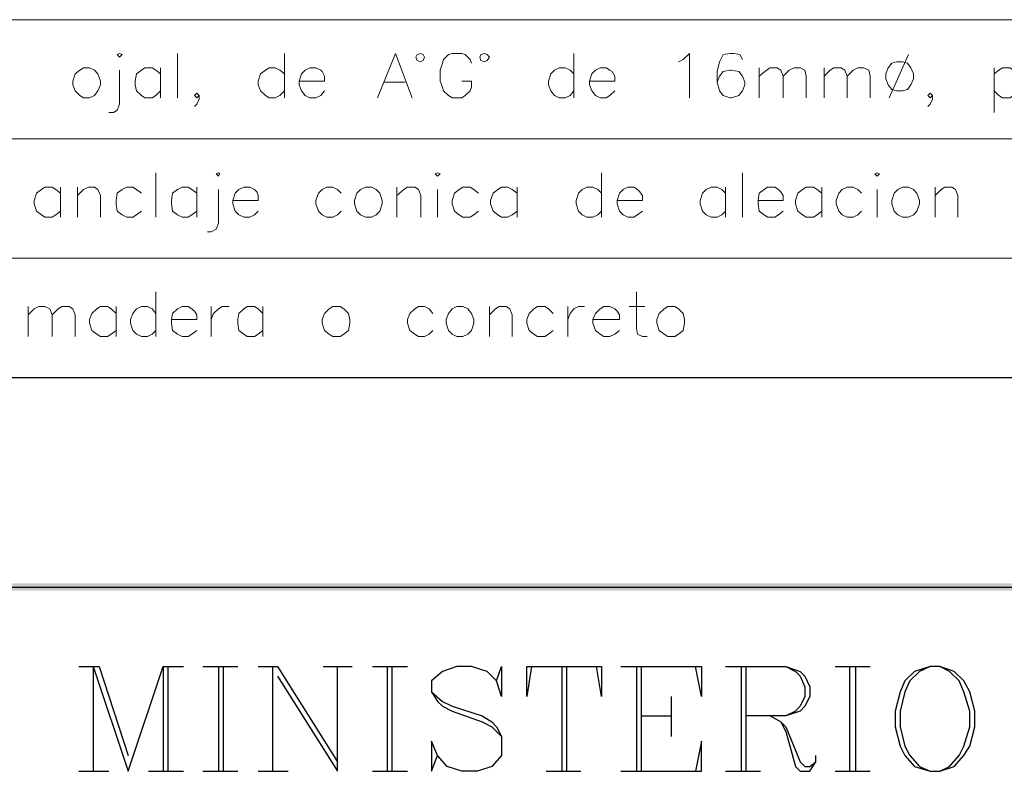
# Model space of a CAD drawing. Header units: millimetres. Extents: x 8 to 202, y 3 to 294.
# Tile 3 of 19: x 61 to 96, y 28 to 55. Entities that reach past the tile are written whole.
import ezdxf

# ---------------------------------------------------------------- set-up
doc = ezdxf.new("R2010")
doc.units = ezdxf.units.MM
doc.layers.add('DGE_CONTORNOS', color=7, linetype='Continuous', lineweight=0)
doc.layers.add('DGE_RELLENO', color=7, linetype='Continuous', lineweight=0)

msp = doc.modelspace()

# ---------------------------------------------------------------- hatches: boundary and pattern name
at = {"layer": 'DGE_RELLENO', "true_color": 0x000000}
for points in [[(23.4527, 34.8263), (23.7067, 34.5723), (201.9723, 34.8263)], [(23.7067, 34.5723), (201.9723, 34.8263), (201.8453, 34.5723)]]:
    msp.add_hatch(color=7, dxfattribs=at).paths.add_polyline_path(points, flags=0)

# ---------------------------------------------------------------- linework, layer by layer
at = {"layer": 'DGE_CONTORNOS', "lineweight": 5}
for points in [[(23.5797, 54.6384), (201.9723, 54.6384)], [(23.5797, 50.4474), (201.9723, 50.4474)], [(23.5797, 46.2564), (201.9723, 46.2564)]]:
    msp.add_lwpolyline(points, dxfattribs=at)
at = {"layer": 'DGE_CONTORNOS', "lineweight": 13}
for points in [[(64.4737, 53.4107), (64.5583, 53.453), (64.643, 53.4107), (64.5583, 53.326), (64.4737, 53.4107)], [(66.5903, 53.453), (66.5903, 51.8867)], [(70.358, 53.453), (70.358, 51.8867)], [(73.6177, 51.8867), (74.2527, 53.453), (74.8453, 51.8867)], [(75.2687, 53.326), (75.2263, 53.4107), (75.1417, 53.453), (75.0147, 53.4107), (74.9723, 53.326), (75.0147, 53.199), (75.1417, 53.1567), (75.2263, 53.199), (75.2687, 53.326)], [(76.9197, 53.1144), (76.8773, 53.2414), (76.708, 53.4107), (76.581, 53.453), (76.2423, 53.453), (76.1153, 53.4107), (75.946, 53.2414), (75.9037, 53.1144), (75.819, 52.8604), (75.819, 52.4794), (75.9037, 52.2677), (75.946, 52.1407), (76.1153, 51.9714), (76.2423, 51.8867), (76.581, 51.8867), (76.708, 51.9714), (76.8773, 52.1407), (76.9197, 52.2677), (76.9197, 52.4794), (76.581, 52.4794)], [(77.5547, 53.326), (77.47, 53.4107), (77.3853, 53.453), (77.2583, 53.4107), (77.216, 53.326), (77.2583, 53.199), (77.3853, 53.1567), (77.47, 53.199), (77.5547, 53.326)], [(80.518, 53.453), (80.518, 51.8867)], [(84.201, 53.1567), (84.3703, 53.2414), (84.582, 53.453), (84.582, 51.8867)], [(86.4447, 53.2414), (86.36, 53.4107), (86.1483, 53.453), (86.0213, 53.453), (85.7673, 53.4107), (85.6403, 53.1567), (85.5557, 52.818), (85.5557, 52.437), (85.6403, 52.1407), (85.7673, 51.9714), (86.0213, 51.8867), (86.0637, 51.8867), (86.3177, 51.9714), (86.4447, 52.1407), (86.5293, 52.3524), (86.5293, 52.437), (86.4447, 52.6487), (86.3177, 52.818), (86.0637, 52.8604), (86.0213, 52.8604), (85.7673, 52.818), (85.6403, 52.6487), (85.5557, 52.437)], [(92.2867, 53.4107), (91.6093, 51.8867)], [(91.8633, 53.1567), (91.694, 53.1144), (91.567, 52.945), (91.4823, 52.7334), (91.4823, 52.564), (91.567, 52.3524), (91.694, 52.183), (91.8633, 52.1407), (92.075, 52.1407), (92.2443, 52.183), (92.3713, 52.3524), (92.456, 52.564), (92.456, 52.7334), (92.3713, 52.945), (92.2443, 53.1144), (92.075, 53.1567), (91.8633, 53.1567)], [(63.2883, 52.945), (63.1613, 52.8604), (62.992, 52.7334), (62.9073, 52.4794), (62.9073, 52.3524), (62.992, 52.1407), (63.1613, 51.9714), (63.2883, 51.8867), (63.5, 51.8867), (63.6693, 51.9714), (63.7963, 52.1407), (63.881, 52.3524), (63.881, 52.4794), (63.7963, 52.7334), (63.6693, 52.8604), (63.5, 52.945), (63.2883, 52.945)], [(64.5583, 52.8604), (64.5583, 51.675), (64.4737, 51.4634), (64.3467, 51.3787), (64.1773, 51.3787)], [(65.9977, 52.7334), (65.8283, 52.8604), (65.7013, 52.945), (65.4473, 52.945), (65.3203, 52.8604), (65.151, 52.7334), (65.1087, 52.4794), (65.1087, 52.3524), (65.151, 52.1407), (65.3203, 51.9714), (65.4473, 51.8867), (65.7013, 51.8867), (65.8283, 51.9714), (65.9977, 52.1407)], [(65.9977, 52.945), (65.9977, 51.8867)], [(70.358, 52.7334), (70.1887, 52.8604), (70.0193, 52.945), (69.8077, 52.945), (69.6807, 52.8604), (69.5113, 52.7334), (69.4267, 52.4794), (69.4267, 52.3524), (69.5113, 52.1407), (69.6807, 51.9714), (69.8077, 51.8867), (70.0193, 51.8867), (70.1887, 51.9714), (70.358, 52.1407)], [(70.866, 52.4794), (71.755, 52.4794), (71.755, 52.6487), (71.6703, 52.818), (71.628, 52.8604), (71.4587, 52.945), (71.247, 52.945), (71.0777, 52.8604), (70.9507, 52.7334), (70.866, 52.4794), (70.866, 52.3524), (70.9507, 52.1407), (71.0777, 51.9714), (71.247, 51.8867), (71.4587, 51.8867), (71.628, 51.9714), (71.755, 52.1407)], [(80.518, 52.7334), (80.391, 52.8604), (80.2217, 52.945), (80.01, 52.945), (79.8407, 52.8604), (79.7137, 52.7334), (79.629, 52.4794), (79.629, 52.3524), (79.7137, 52.1407), (79.8407, 51.9714), (80.01, 51.8867), (80.2217, 51.8867), (80.391, 51.9714), (80.518, 52.1407)], [(81.0683, 52.4794), (81.9573, 52.4794), (81.9573, 52.6487), (81.8727, 52.818), (81.788, 52.8604), (81.661, 52.945), (81.4493, 52.945), (81.28, 52.8604), (81.153, 52.7334), (81.0683, 52.4794), (81.0683, 52.3524), (81.153, 52.1407), (81.28, 51.9714), (81.4493, 51.8867), (81.661, 51.8867), (81.788, 51.9714), (81.9573, 52.1407)], [(87.0373, 52.945), (87.0373, 51.8867)], [(87.0373, 52.6487), (87.2913, 52.8604), (87.4183, 52.945), (87.6723, 52.945), (87.7993, 52.8604), (87.884, 52.6487), (87.884, 51.8867)], [(87.884, 52.6487), (88.0957, 52.8604), (88.265, 52.945), (88.4767, 52.945), (88.646, 52.8604), (88.6883, 52.6487), (88.6883, 51.8867)], [(89.3233, 52.945), (89.3233, 51.8867)], [(89.3233, 52.6487), (89.535, 52.8604), (89.662, 52.945), (89.916, 52.945), (90.043, 52.8604), (90.1277, 52.6487), (90.1277, 51.8867)], [(90.1277, 52.6487), (90.3393, 52.8604), (90.5087, 52.945), (90.7203, 52.945), (90.8897, 52.8604), (90.932, 52.6487), (90.932, 51.8867)], [(95.2923, 52.945), (95.2923, 51.3787)], [(95.2923, 52.7334), (95.4617, 52.8604), (95.5887, 52.945), (95.8427, 52.945), (95.9697, 52.8604), (96.139, 52.7334), (96.1813, 52.4794), (96.1813, 52.3524), (96.139, 52.1407), (95.9697, 51.9714), (95.8427, 51.8867), (95.5887, 51.8867), (95.4617, 51.9714), (95.2923, 52.1407)], [(73.8717, 52.437), (74.5913, 52.437)], [(67.3523, 51.9714), (67.2677, 52.056), (67.183, 51.9714), (67.2677, 51.8867), (67.3523, 51.9714), (67.3523, 51.8444), (67.2677, 51.675), (67.183, 51.5904)], [(93.1333, 51.9714), (93.0487, 52.056), (92.964, 51.9714), (93.0487, 51.8867), (93.1333, 51.9714), (93.1333, 51.8444), (93.0487, 51.675), (92.964, 51.5904)], [(65.8283, 49.262), (65.8283, 47.6957)], [(67.945, 49.2197), (68.0297, 49.262), (68.072, 49.2197), (68.0297, 49.135), (67.945, 49.2197)], [(75.6497, 49.2197), (75.7343, 49.262), (75.819, 49.2197), (75.7343, 49.135), (75.6497, 49.2197)], [(81.4917, 49.262), (81.4917, 47.6957)], [(86.4447, 49.262), (86.4447, 47.6957)], [(91.1013, 49.2197), (91.186, 49.262), (91.2707, 49.2197), (91.186, 49.135), (91.1013, 49.2197)], [(62.484, 48.5424), (62.3147, 48.6694), (62.1877, 48.754), (61.9337, 48.754), (61.8067, 48.6694), (61.6373, 48.5424), (61.5527, 48.2884), (61.5527, 48.1614), (61.6373, 47.9074), (61.8067, 47.7804), (61.9337, 47.6957), (62.1877, 47.6957), (62.3147, 47.7804), (62.484, 47.9074)], [(62.484, 48.754), (62.484, 47.6957)], [(63.0767, 48.754), (63.0767, 47.6957)], [(63.0767, 48.4577), (63.2883, 48.6694), (63.4577, 48.754), (63.6693, 48.754), (63.7963, 48.6694), (63.881, 48.4577), (63.881, 47.6957)], [(65.3203, 48.5424), (65.151, 48.6694), (65.024, 48.754), (64.8123, 48.754), (64.643, 48.6694), (64.4737, 48.5424), (64.4313, 48.2884), (64.4313, 48.1614), (64.4737, 47.9074), (64.643, 47.7804), (64.8123, 47.6957), (65.024, 47.6957), (65.151, 47.7804), (65.3203, 47.9074)], [(67.2677, 48.5424), (67.0983, 48.6694), (66.9713, 48.754), (66.7597, 48.754), (66.5903, 48.6694), (66.421, 48.5424), (66.3787, 48.2884), (66.3787, 48.1614), (66.421, 47.9074), (66.5903, 47.7804), (66.7597, 47.6957), (66.9713, 47.6957), (67.0983, 47.7804), (67.2677, 47.9074)], [(67.2677, 48.754), (67.2677, 47.6957)], [(68.0297, 48.6694), (68.0297, 47.484), (67.945, 47.2724), (67.7757, 47.1877), (67.6487, 47.1877)], [(68.5377, 48.2884), (69.4267, 48.2884), (69.4267, 48.4577), (69.3843, 48.5847), (69.2997, 48.6694), (69.1303, 48.754), (68.9187, 48.754), (68.7493, 48.6694), (68.6223, 48.5424), (68.5377, 48.2884), (68.5377, 48.1614), (68.6223, 47.9074), (68.7493, 47.7804), (68.9187, 47.6957), (69.1303, 47.6957), (69.2997, 47.7804), (69.4267, 47.9074)], [(72.3477, 48.5424), (72.2207, 48.6694), (72.0513, 48.754), (71.8397, 48.754), (71.6703, 48.6694), (71.5433, 48.5424), (71.4587, 48.2884), (71.4587, 48.1614), (71.5433, 47.9074), (71.6703, 47.7804), (71.8397, 47.6957), (72.0513, 47.6957), (72.2207, 47.7804), (72.3477, 47.9074)], [(73.1943, 48.754), (73.025, 48.6694), (72.898, 48.5424), (72.8133, 48.2884), (72.8133, 48.1614), (72.898, 47.9074), (73.025, 47.7804), (73.1943, 47.6957), (73.406, 47.6957), (73.5753, 47.7804), (73.7023, 47.9074), (73.787, 48.1614), (73.787, 48.2884), (73.7023, 48.5424), (73.5753, 48.6694), (73.406, 48.754), (73.1943, 48.754)], [(74.295, 48.754), (74.295, 47.6957)], [(74.295, 48.4577), (74.549, 48.6694), (74.676, 48.754), (74.93, 48.754), (75.057, 48.6694), (75.1417, 48.4577), (75.1417, 47.6957)], [(75.7343, 48.6694), (75.7343, 47.6957)], [(77.1737, 48.5424), (77.0043, 48.6694), (76.8773, 48.754), (76.6233, 48.754), (76.4963, 48.6694), (76.327, 48.5424), (76.2423, 48.2884), (76.2423, 48.1614), (76.327, 47.9074), (76.4963, 47.7804), (76.6233, 47.6957), (76.8773, 47.6957), (77.0043, 47.7804), (77.1737, 47.9074)], [(78.5283, 48.5424), (78.359, 48.6694), (78.1897, 48.754), (77.978, 48.754), (77.851, 48.6694), (77.6817, 48.5424), (77.597, 48.2884), (77.597, 48.1614), (77.6817, 47.9074), (77.851, 47.7804), (77.978, 47.6957), (78.1897, 47.6957), (78.359, 47.7804), (78.5283, 47.9074)], [(78.5283, 48.754), (78.5283, 47.6957)], [(81.4917, 48.5424), (81.3647, 48.6694), (81.1953, 48.754), (80.9837, 48.754), (80.8143, 48.6694), (80.6873, 48.5424), (80.6027, 48.2884), (80.6027, 48.1614), (80.6873, 47.9074), (80.8143, 47.7804), (80.9837, 47.6957), (81.1953, 47.6957), (81.3647, 47.7804), (81.4917, 47.9074)], [(82.042, 48.2884), (82.931, 48.2884), (82.931, 48.4577), (82.8463, 48.5847), (82.7617, 48.6694), (82.6347, 48.754), (82.423, 48.754), (82.2537, 48.6694), (82.1267, 48.5424), (82.042, 48.2884), (82.042, 48.1614), (82.1267, 47.9074), (82.2537, 47.7804), (82.423, 47.6957), (82.6347, 47.6957), (82.7617, 47.7804), (82.931, 47.9074)], [(85.852, 48.5424), (85.725, 48.6694), (85.5557, 48.754), (85.344, 48.754), (85.1747, 48.6694), (85.0477, 48.5424), (84.963, 48.2884), (84.963, 48.1614), (85.0477, 47.9074), (85.1747, 47.7804), (85.344, 47.6957), (85.5557, 47.6957), (85.725, 47.7804), (85.852, 47.9074)], [(85.852, 48.754), (85.852, 47.6957)], [(86.995, 48.2884), (87.884, 48.2884), (87.884, 48.4577), (87.7993, 48.5847), (87.7147, 48.6694), (87.5877, 48.754), (87.3337, 48.754), (87.2067, 48.6694), (87.0373, 48.5424), (86.995, 48.2884), (86.995, 48.1614), (87.0373, 47.9074), (87.2067, 47.7804), (87.3337, 47.6957), (87.5877, 47.6957), (87.7147, 47.7804), (87.884, 47.9074)], [(89.2387, 48.5424), (89.0693, 48.6694), (88.9423, 48.754), (88.6883, 48.754), (88.5613, 48.6694), (88.392, 48.5424), (88.3073, 48.2884), (88.3073, 48.1614), (88.392, 47.9074), (88.5613, 47.7804), (88.6883, 47.6957), (88.9423, 47.6957), (89.0693, 47.7804), (89.2387, 47.9074)], [(89.2387, 48.754), (89.2387, 47.6957)], [(90.6357, 48.5424), (90.5087, 48.6694), (90.3393, 48.754), (90.1277, 48.754), (89.9583, 48.6694), (89.8313, 48.5424), (89.7467, 48.2884), (89.7467, 48.1614), (89.8313, 47.9074), (89.9583, 47.7804), (90.1277, 47.6957), (90.3393, 47.6957), (90.5087, 47.7804), (90.6357, 47.9074)], [(91.186, 48.6694), (91.186, 47.6957)], [(92.075, 48.754), (91.9057, 48.6694), (91.7787, 48.5424), (91.694, 48.2884), (91.694, 48.1614), (91.7787, 47.9074), (91.9057, 47.7804), (92.075, 47.6957), (92.2867, 47.6957), (92.456, 47.7804), (92.583, 47.9074), (92.6677, 48.1614), (92.6677, 48.2884), (92.583, 48.5424), (92.456, 48.6694), (92.2867, 48.754), (92.075, 48.754)], [(93.218, 48.754), (93.218, 47.6957)], [(93.218, 48.4577), (93.4297, 48.6694), (93.5567, 48.754), (93.8107, 48.754), (93.9377, 48.6694), (94.0223, 48.4577), (94.0223, 47.6957)], [(65.8283, 45.071), (65.8283, 43.5047)], [(82.7193, 45.071), (82.7193, 43.801), (82.7617, 43.5894), (82.931, 43.5047), (83.1003, 43.5047)], [(61.341, 44.563), (61.341, 43.5047)], [(61.341, 44.2667), (61.5527, 44.4784), (61.722, 44.563), (61.9337, 44.563), (62.103, 44.4784), (62.1877, 44.2667), (62.1877, 43.5047)], [(62.1877, 44.2667), (62.3993, 44.4784), (62.5263, 44.563), (62.7803, 44.563), (62.9073, 44.4784), (62.992, 44.2667), (62.992, 43.5047)], [(64.4313, 44.309), (64.262, 44.4784), (64.135, 44.563), (63.881, 44.563), (63.754, 44.4784), (63.5847, 44.309), (63.5, 44.0974), (63.5, 43.9704), (63.5847, 43.7164), (63.754, 43.5894), (63.881, 43.5047), (64.135, 43.5047), (64.262, 43.5894), (64.4313, 43.7164)], [(64.4313, 44.563), (64.4313, 43.5047)], [(65.8283, 44.309), (65.7013, 44.4784), (65.532, 44.563), (65.3203, 44.563), (65.151, 44.4784), (65.024, 44.309), (64.9393, 44.0974), (64.9393, 43.9704), (65.024, 43.7164), (65.151, 43.5894), (65.3203, 43.5047), (65.532, 43.5047), (65.7013, 43.5894), (65.8283, 43.7164)], [(66.3787, 44.0974), (67.2677, 44.0974), (67.2677, 44.2667), (67.183, 44.3937), (67.0983, 44.4784), (66.9713, 44.563), (66.7597, 44.563), (66.5903, 44.4784), (66.421, 44.309), (66.3787, 44.0974), (66.3787, 43.9704), (66.421, 43.7164), (66.5903, 43.5894), (66.7597, 43.5047), (66.9713, 43.5047), (67.0983, 43.5894), (67.2677, 43.7164)], [(67.7757, 44.563), (67.7757, 43.5047)], [(67.7757, 44.0974), (67.8603, 44.309), (68.0297, 44.4784), (68.1567, 44.563), (68.4107, 44.563)], [(69.596, 44.309), (69.4267, 44.4784), (69.2997, 44.563), (69.0457, 44.563), (68.9187, 44.4784), (68.7493, 44.309), (68.707, 44.0974), (68.707, 43.9704), (68.7493, 43.7164), (68.9187, 43.5894), (69.0457, 43.5047), (69.2997, 43.5047), (69.4267, 43.5894), (69.596, 43.7164)], [(69.596, 44.563), (69.596, 43.5047)], [(72.0513, 44.563), (71.9243, 44.4784), (71.755, 44.309), (71.6703, 44.0974), (71.6703, 43.9704), (71.755, 43.7164), (71.9243, 43.5894), (72.0513, 43.5047), (72.3053, 43.5047), (72.4323, 43.5894), (72.6017, 43.7164), (72.644, 43.9704), (72.644, 44.0974), (72.6017, 44.309), (72.4323, 44.4784), (72.3053, 44.563), (72.0513, 44.563)], [(75.565, 44.309), (75.438, 44.4784), (75.2687, 44.563), (75.057, 44.563), (74.93, 44.4784), (74.7607, 44.309), (74.676, 44.0974), (74.676, 43.9704), (74.7607, 43.7164), (74.93, 43.5894), (75.057, 43.5047), (75.2687, 43.5047), (75.438, 43.5894), (75.565, 43.7164)], [(76.4117, 44.563), (76.2423, 44.4784), (76.1153, 44.309), (76.0307, 44.0974), (76.0307, 43.9704), (76.1153, 43.7164), (76.2423, 43.5894), (76.4117, 43.5047), (76.6233, 43.5047), (76.7927, 43.5894), (76.9197, 43.7164), (77.0043, 43.9704), (77.0043, 44.0974), (76.9197, 44.309), (76.7927, 44.4784), (76.6233, 44.563), (76.4117, 44.563)], [(77.5547, 44.563), (77.5547, 43.5047)], [(77.5547, 44.2667), (77.7663, 44.4784), (77.8933, 44.563), (78.1473, 44.563), (78.2743, 44.4784), (78.359, 44.2667), (78.359, 43.5047)], [(79.7983, 44.309), (79.629, 44.4784), (79.502, 44.563), (79.248, 44.563), (79.121, 44.4784), (78.9517, 44.309), (78.867, 44.0974), (78.867, 43.9704), (78.9517, 43.7164), (79.121, 43.5894), (79.248, 43.5047), (79.502, 43.5047), (79.629, 43.5894), (79.7983, 43.7164)], [(80.3063, 44.563), (80.3063, 43.5047)], [(80.3063, 44.0974), (80.391, 44.309), (80.518, 44.4784), (80.6873, 44.563), (80.899, 44.563)], [(81.1953, 44.0974), (82.1267, 44.0974), (82.1267, 44.2667), (82.042, 44.3937), (81.9573, 44.4784), (81.788, 44.563), (81.5763, 44.563), (81.4493, 44.4784), (81.28, 44.309), (81.1953, 44.0974), (81.1953, 43.9704), (81.28, 43.7164), (81.4493, 43.5894), (81.5763, 43.5047), (81.788, 43.5047), (81.9573, 43.5894), (82.1267, 43.7164)], [(82.4653, 44.563), (83.0157, 44.563)], [(83.82, 44.563), (83.693, 44.4784), (83.5237, 44.309), (83.439, 44.0974), (83.439, 43.9704), (83.5237, 43.7164), (83.693, 43.5894), (83.82, 43.5047), (84.074, 43.5047), (84.201, 43.5894), (84.3703, 43.7164), (84.4127, 43.9704), (84.4127, 44.0974), (84.3703, 44.309), (84.201, 44.4784), (84.074, 44.563), (83.82, 44.563)]]:
    msp.add_lwpolyline(points, dxfattribs=at)
at = {"layer": 'DGE_CONTORNOS', "lineweight": 25}
for points in [[(23.5797, 42.0653), (201.9723, 42.0653)], [(23.5797, 34.6993), (201.9723, 34.6993)], [(63.119, 31.9053), (63.8387, 31.9053)], [(63.627, 31.9053), (63.627, 28.2223)], [(63.627, 31.9053), (64.8547, 28.2223), (66.0823, 31.9053), (66.0823, 28.2223)], [(63.8387, 31.9053), (64.8547, 28.7726)], [(66.0823, 31.9053), (66.802, 31.9053)], [(66.2517, 31.9053), (66.2517, 28.2223)], [(67.4793, 31.9053), (68.707, 31.9053)], [(68.0297, 31.9053), (68.0297, 28.2223)], [(68.199, 31.9053), (68.199, 28.2223)], [(69.4267, 31.9053), (70.104, 31.9053)], [(69.9347, 31.9053), (69.9347, 28.2223)], [(70.104, 31.9053), (72.2207, 28.5609)], [(70.104, 31.5666), (72.2207, 28.2223), (72.2207, 31.9053)], [(71.7127, 31.9053), (72.7287, 31.9053)], [(73.4483, 31.9053), (74.676, 31.9053)], [(73.9563, 31.9053), (73.9563, 28.2223)], [(74.1257, 31.9053), (74.1257, 28.2223)], [(77.8087, 31.3973), (77.978, 31.9053), (77.978, 30.847), (77.8087, 31.3973), (77.47, 31.7359), (76.9197, 31.9053), (76.4117, 31.9053), (75.9037, 31.7359), (75.5227, 31.3973), (75.5227, 31.0163), (75.7343, 30.6776), (75.9037, 30.5083), (76.2423, 30.339), (77.3007, 29.9579), (77.6393, 29.7886), (77.978, 29.4499)], [(79.0363, 31.9053), (78.867, 30.847), (78.867, 31.9053), (81.4917, 31.9053), (81.4917, 30.847), (81.3223, 31.9053)], [(80.0947, 31.9053), (80.0947, 28.2223)], [(80.264, 31.9053), (80.264, 28.2223)], [(82.169, 31.9053), (85.0053, 31.9053), (85.0053, 30.847), (84.7937, 31.9053)], [(82.7193, 31.9053), (82.7193, 28.2223)], [(82.8887, 31.9053), (82.8887, 28.2223)], [(85.852, 31.9053), (87.9687, 31.9053), (88.4767, 31.7359), (88.646, 31.5666), (88.8153, 31.1856), (88.8153, 30.847), (88.646, 30.5083), (88.4767, 30.339), (87.9687, 30.1696), (86.5717, 30.1696)], [(86.4023, 31.9053), (86.4023, 28.2223)], [(86.5717, 31.9053), (86.5717, 28.2223)], [(87.9687, 31.9053), (88.3073, 31.7359), (88.4767, 31.5666), (88.646, 31.1856), (88.646, 30.847), (88.4767, 30.5083), (88.3073, 30.339), (87.9687, 30.1696)], [(89.7043, 31.9053), (90.932, 31.9053)], [(90.2123, 31.9053), (90.2123, 28.2223)], [(90.424, 31.9053), (90.424, 28.2223)], [(93.0487, 31.9053), (92.4983, 31.7359), (92.1597, 31.3973), (91.9903, 31.0163), (91.821, 30.339), (91.821, 29.7886), (91.9903, 29.1113), (92.1597, 28.7726), (92.4983, 28.3916), (93.0487, 28.2223), (93.3873, 28.2223), (93.8953, 28.3916), (94.234, 28.7726), (94.4457, 29.1113), (94.615, 29.7886), (94.615, 30.339), (94.4457, 31.0163), (94.234, 31.3973), (93.8953, 31.7359), (93.3873, 31.9053), (93.0487, 31.9053), (92.6677, 31.7359), (92.329, 31.3973), (92.1597, 31.0163), (91.9903, 30.339), (91.9903, 29.7886), (92.1597, 29.1113), (92.329, 28.7726), (92.6677, 28.3916), (93.0487, 28.2223)], [(93.3873, 28.2223), (93.726, 28.3916), (94.0647, 28.7726), (94.234, 29.1113), (94.4457, 29.7886), (94.4457, 30.339), (94.234, 31.0163), (94.0647, 31.3973), (93.726, 31.7359), (93.3873, 31.9053)], [(75.5227, 31.0163), (75.9037, 30.6776), (76.2423, 30.5083), (77.3007, 30.1696), (77.6393, 29.9579), (77.8087, 29.7886), (77.978, 29.4499), (77.978, 28.7726), (77.6393, 28.3916), (77.1313, 28.2223), (76.581, 28.2223), (76.073, 28.3916), (75.7343, 28.7726), (75.5227, 29.2806), (75.5227, 28.2223), (75.7343, 28.7726)], [(83.947, 30.847), (83.947, 29.4499)], [(82.8887, 30.1696), (83.947, 30.1696)], [(87.4183, 30.1696), (87.7993, 29.9579), (87.9687, 29.7886), (88.4767, 28.5609), (88.646, 28.3916), (88.8153, 28.3916), (89.027, 28.5609)], [(87.7993, 29.9579), (87.9687, 29.6193), (88.3073, 28.3916), (88.4767, 28.2223), (88.8153, 28.2223), (89.027, 28.5609), (89.027, 28.7726)], [(82.169, 28.2223), (85.0053, 28.2223), (85.0053, 29.2806), (84.7937, 28.2223)], [(63.119, 28.2223), (64.1773, 28.2223)], [(65.5743, 28.2223), (66.802, 28.2223)], [(67.4793, 28.2223), (68.707, 28.2223)], [(69.4267, 28.2223), (70.485, 28.2223)], [(73.4483, 28.2223), (74.676, 28.2223)], [(79.5443, 28.2223), (80.772, 28.2223)], [(85.852, 28.2223), (87.0797, 28.2223)], [(89.7043, 28.2223), (90.932, 28.2223)]]:
    msp.add_lwpolyline(points, dxfattribs=at)

doc.saveas('drawing.dxf')
